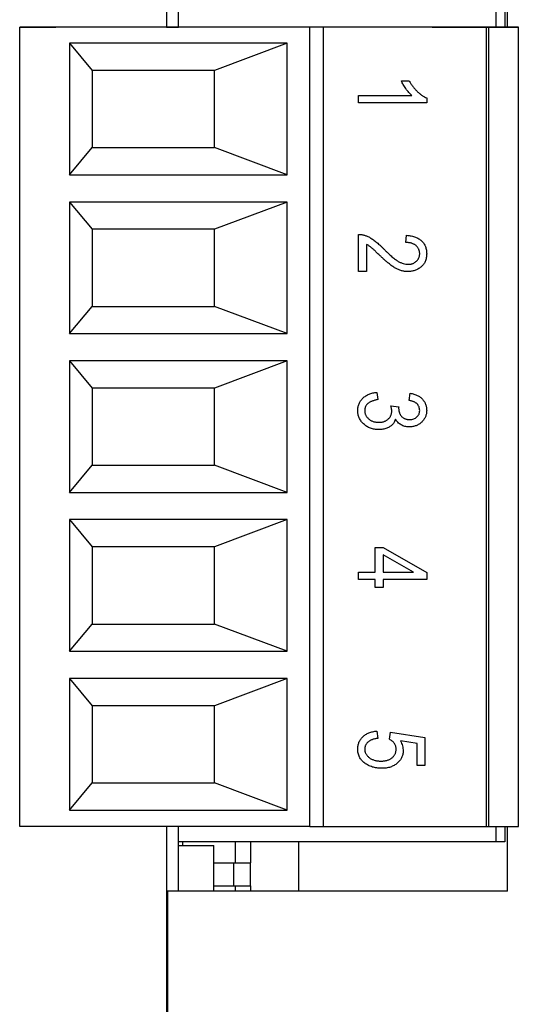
# Model space of a CAD drawing. Header units: millimetres. Extents: x 0 to 840, y 0 to 594.
# Tile 38 of 77: x 371 to 382, y 263 to 285. Entities that reach past the tile are written whole.
import ezdxf

# ---------------------------------------------------------------- set-up
doc = ezdxf.new("R2010")
doc.units = ezdxf.units.MM
doc.header["$LTSCALE"] = 2
doc.linetypes.add('SLD-Sólida', pattern=[0])

msp = doc.modelspace()

# ---------------------------------------------------------------- linework, layer by layer
at = {"color": 7, "linetype": 'SLD-Sólida', "lineweight": 25}
for p, q in [((373.875, 286.157), (373.875, 284.967)), ((381.394, 284.967), (381.394, 286.157)), ((374.135, 284.967), (374.135, 285.324)), ((381.135, 285.324), (381.135, 284.967)), ((381.335, 285.324), (381.335, 284.967)), ((377.035, 284.967), (370.635, 284.967)), ((370.635, 284.967), (371.435, 284.967)), ((370.635, 267.351), (370.635, 284.967)), ((371.548, 284.967), (371.435, 284.967)), ((373.875, 284.967), (374.135, 284.967)), ((377.335, 284.967), (377.035, 284.967)), ((377.035, 267.351), (377.035, 284.967)), ((377.335, 267.351), (377.335, 284.967)), ((380.935, 284.967), (377.335, 284.967)), ((379.735, 284.967), (381.635, 284.967)), ((380.985, 284.967), (380.935, 284.967)), ((380.935, 267.351), (380.935, 284.967)), ((381.635, 284.967), (380.985, 284.967)), ((380.985, 267.351), (380.985, 284.967)), ((381.635, 267.351), (381.635, 284.967)), ((376.535, 284.617), (371.735, 284.617)), ((371.735, 284.617), (371.735, 281.717)), ((371.735, 284.617), (372.235, 284.017)), ((376.535, 284.617), (374.935, 284.017)), ((376.535, 281.717), (376.535, 284.617)), ((374.935, 284.017), (372.235, 284.017)), ((372.235, 284.017), (372.235, 282.317)), ((374.935, 282.317), (374.935, 284.017)), ((379.054, 283.786), (379.228, 283.786)), ((378.111, 283.466), (379.285, 283.466)), ((378.111, 283.306), (378.111, 283.466)), ((379.613, 283.41), (379.613, 283.306)), ((379.613, 283.306), (378.111, 283.306)), ((371.735, 281.717), (372.235, 282.317)), ((372.235, 282.317), (374.935, 282.317)), ((376.535, 281.717), (374.935, 282.317)), ((371.735, 281.717), (376.535, 281.717)), ((376.535, 281.117), (371.735, 281.117)), ((371.735, 281.117), (371.735, 278.217)), ((371.735, 281.117), (372.235, 280.517)), ((376.535, 281.117), (374.935, 280.517)), ((376.535, 278.217), (376.535, 281.117)), ((372.235, 280.517), (372.235, 278.817)), ((374.935, 280.517), (372.235, 280.517)), ((374.935, 278.817), (374.935, 280.517)), ((378.111, 279.584), (378.111, 280.404)), ((379.151, 280.224), (379.17, 280.384)), ((378.284, 280.184), (378.284, 279.584)), ((378.284, 279.584), (378.111, 279.584)), ((371.735, 278.217), (372.235, 278.817)), ((372.235, 278.817), (374.935, 278.817)), ((376.535, 278.217), (374.935, 278.817)), ((371.735, 278.217), (376.535, 278.217)), ((376.535, 277.617), (371.735, 277.617)), ((371.735, 277.617), (371.735, 274.717)), ((371.735, 277.617), (372.235, 277.017)), ((376.535, 277.617), (374.935, 277.017)), ((376.535, 274.717), (376.535, 277.617)), ((374.935, 277.017), (372.235, 277.017)), ((372.235, 277.017), (372.235, 275.317)), ((374.935, 275.317), (374.935, 277.017)), ((378.515, 276.922), (378.535, 276.762)), ((379.228, 276.742), (379.247, 276.902)), ((378.822, 276.622), (378.997, 276.602)), ((378.997, 276.602), (378.995, 276.578)), ((371.735, 274.717), (372.235, 275.317)), ((372.235, 275.317), (374.935, 275.317)), ((376.535, 274.717), (374.935, 275.317)), ((371.735, 274.717), (376.535, 274.717)), ((376.535, 274.117), (371.735, 274.117)), ((371.735, 274.117), (371.735, 271.217)), ((371.735, 274.117), (372.235, 273.517)), ((376.535, 274.117), (374.935, 273.517)), ((376.535, 271.217), (376.535, 274.117)), ((374.935, 273.517), (372.235, 273.517)), ((372.235, 273.517), (372.235, 271.817)), ((374.935, 271.817), (374.935, 273.517)), ((378.477, 273.5), (378.65, 273.5)), ((378.477, 272.959), (378.477, 273.5)), ((378.65, 273.5), (379.613, 272.95)), ((379.32, 272.959), (378.65, 273.342)), ((378.65, 273.342), (378.65, 272.959)), ((378.111, 272.959), (378.477, 272.959)), ((378.111, 272.799), (378.111, 272.959)), ((378.477, 272.799), (378.111, 272.799)), ((378.477, 272.619), (378.477, 272.799)), ((378.65, 272.959), (379.32, 272.959)), ((379.613, 272.799), (378.65, 272.799)), ((378.65, 272.799), (378.65, 272.619)), ((379.613, 272.95), (379.613, 272.799)), ((378.65, 272.619), (378.477, 272.619)), ((371.735, 271.217), (372.235, 271.817)), ((372.235, 271.817), (374.935, 271.817)), ((376.535, 271.217), (374.935, 271.817)), ((371.735, 271.217), (376.535, 271.217)), ((376.535, 270.617), (371.735, 270.617)), ((371.735, 270.617), (371.735, 267.717)), ((371.735, 270.617), (372.235, 270.017)), ((376.535, 270.617), (374.935, 270.017)), ((376.535, 267.717), (376.535, 270.617)), ((374.935, 270.017), (372.235, 270.017)), ((372.235, 270.017), (372.235, 268.317)), ((374.935, 268.317), (374.935, 270.017)), ((378.515, 269.457), (378.535, 269.297)), ((378.793, 269.277), (378.815, 269.437)), ((378.815, 269.437), (379.574, 269.317)), ((379.574, 269.317), (379.574, 268.697)), ((379.401, 269.183), (379.035, 269.241)), ((379.401, 268.697), (379.401, 269.183)), ((379.574, 268.697), (379.401, 268.697)), ((371.735, 267.717), (372.235, 268.317)), ((372.235, 268.317), (374.935, 268.317)), ((376.535, 267.717), (374.935, 268.317)), ((371.735, 267.717), (376.535, 267.717)), ((377.035, 267.351), (370.635, 267.351)), ((373.875, 267.351), (373.875, 249.403)), ((374.135, 267.017), (374.135, 267.351)), ((377.035, 267.351), (377.335, 267.351)), ((377.335, 267.351), (380.935, 267.351)), ((380.935, 267.351), (380.985, 267.351)), ((380.985, 267.351), (381.635, 267.351)), ((381.135, 267.351), (381.135, 267.017)), ((381.335, 267.351), (381.335, 267.017)), ((381.394, 265.928), (381.394, 267.351)), ((374.135, 265.928), (374.135, 267.017)), ((381.135, 267.017), (374.135, 267.017)), ((374.135, 266.939), (374.915, 266.939)), ((374.235, 266.939), (374.235, 267.017)), ((374.915, 265.928), (374.915, 266.939)), ((375.395, 266.556), (375.395, 267.017)), ((375.725, 267.017), (375.725, 266.556)), ((376.785, 267.017), (376.785, 265.928)), ((381.335, 267.017), (381.135, 267.017)), ((374.915, 266.556), (375.355, 266.556)), ((375.355, 266.556), (375.355, 266.046)), ((375.355, 266.556), (375.725, 266.556)), ((375.725, 266.046), (375.725, 266.556)), ((374.915, 266.046), (375.355, 266.046)), ((375.355, 266.046), (375.725, 266.046)), ((375.395, 265.928), (375.395, 266.046)), ((375.725, 266.046), (375.725, 265.928)), ((373.894, 265.928), (373.894, 249.428)), ((381.394, 265.928), (373.894, 265.928))]:
    msp.add_line(p, q, dxfattribs=at)
for points, knots in [([(379.285, 283.466), (379.275, 283.476), (379.252, 283.496), (379.22, 283.532), (379.187, 283.571), (379.155, 283.615), (379.124, 283.659), (379.097, 283.703), (379.073, 283.745), (379.061, 283.773), (379.054, 283.786)], [0, 0, 0, 0, 0.1115695, 0.2312276, 0.361627, 0.5010347, 0.6401569, 0.7693287, 0.889276, 1, 1, 1, 1]), ([(379.228, 283.786), (379.24, 283.765), (379.265, 283.722), (379.308, 283.662), (379.355, 283.605), (379.405, 283.553), (379.457, 283.506), (379.509, 283.466), (379.561, 283.434), (379.596, 283.418), (379.613, 283.41)], [0, 0, 0, 0, 0.135284, 0.26941, 0.402801, 0.536191, 0.665211, 0.785343, 0.896318, 1, 1, 1, 1]), ([(378.111, 280.404), (378.12, 280.404), (378.138, 280.404), (378.166, 280.402), (378.195, 280.397), (378.224, 280.39), (378.255, 280.38), (378.286, 280.369), (378.318, 280.355), (378.35, 280.339), (378.384, 280.32), (378.419, 280.297), (378.456, 280.271), (378.495, 280.242), (378.534, 280.208), (378.575, 280.172), (378.618, 280.132), (378.647, 280.103), (378.661, 280.088)], [0, 0, 0, 0, 0.042012, 0.085117, 0.130084, 0.176966, 0.226145, 0.27723, 0.330801, 0.38655, 0.445857, 0.509982, 0.578857, 0.653261, 0.731918, 0.816011, 0.905246, 1, 1, 1, 1]), ([(379.17, 280.384), (379.188, 280.383), (379.223, 280.379), (379.273, 280.371), (379.319, 280.359), (379.363, 280.345), (379.402, 280.328), (379.439, 280.309), (379.472, 280.286), (379.502, 280.26), (379.528, 280.232), (379.551, 280.201), (379.57, 280.169), (379.586, 280.134), (379.598, 280.097), (379.607, 280.058), (379.612, 280.017), (379.612, 279.988), (379.613, 279.974)], [0, 0, 0, 0, 0.08101, 0.157162, 0.229319, 0.2972, 0.36195, 0.423721, 0.483122, 0.540982, 0.597661, 0.653181, 0.707852, 0.763548, 0.819537, 0.87764, 0.937454, 1, 1, 1, 1]), ([(378.572, 279.946), (378.561, 279.957), (378.54, 279.977), (378.51, 280.007), (378.482, 280.033), (378.457, 280.056), (378.435, 280.076), (378.416, 280.094), (378.399, 280.108), (378.373, 280.13), (378.336, 280.156), (378.301, 280.175), (378.284, 280.184)], [0, 0, 0, 0, 0.12275, 0.234584, 0.336061, 0.42658, 0.506809, 0.575546, 0.634577, 0.682157, 0.846189, 1, 1, 1, 1]), ([(379.459, 279.98), (379.459, 279.989), (379.458, 280.006), (379.454, 280.031), (379.448, 280.055), (379.439, 280.077), (379.428, 280.099), (379.414, 280.119), (379.398, 280.138), (379.379, 280.156), (379.358, 280.172), (379.335, 280.186), (379.309, 280.198), (379.282, 280.207), (379.252, 280.215), (379.22, 280.22), (379.186, 280.224), (379.163, 280.224), (379.151, 280.224)], [0, 0, 0, 0, 0.058049, 0.113315, 0.167562, 0.221142, 0.275517, 0.329522, 0.385758, 0.443893, 0.503677, 0.564645, 0.628005, 0.695019, 0.764665, 0.83877, 0.91714, 1, 1, 1, 1]), ([(379.197, 279.584), (379.185, 279.584), (379.162, 279.584), (379.126, 279.588), (379.091, 279.594), (379.057, 279.602), (379.022, 279.613), (378.988, 279.626), (378.955, 279.641), (378.921, 279.659), (378.887, 279.681), (378.85, 279.706), (378.81, 279.736), (378.768, 279.77), (378.722, 279.807), (378.675, 279.85), (378.624, 279.896), (378.59, 279.929), (378.572, 279.946)], [0, 0, 0, 0, 0.048783, 0.096931, 0.145092, 0.193398, 0.242257, 0.291123, 0.340835, 0.391595, 0.445772, 0.506113, 0.572506, 0.644951, 0.72423, 0.809688, 0.901692, 1, 1, 1, 1]), ([(378.661, 280.088), (378.678, 280.071), (378.711, 280.038), (378.759, 279.992), (378.804, 279.95), (378.846, 279.913), (378.885, 279.881), (378.921, 279.852), (378.955, 279.829), (378.994, 279.804), (379.041, 279.781), (379.096, 279.76), (379.149, 279.746), (379.183, 279.745), (379.2, 279.744)], [0, 0, 0, 0, 0.10938, 0.210603, 0.304015, 0.389049, 0.466366, 0.53603, 0.597986, 0.652147, 0.749352, 0.838827, 0.921744, 1, 1, 1, 1]), ([(379.613, 279.974), (379.612, 279.958), (379.612, 279.928), (379.606, 279.884), (379.596, 279.843), (379.582, 279.805), (379.564, 279.77), (379.542, 279.737), (379.516, 279.708), (379.486, 279.682), (379.454, 279.659), (379.421, 279.639), (379.386, 279.622), (379.35, 279.608), (379.314, 279.597), (379.276, 279.59), (379.237, 279.585), (379.211, 279.584), (379.197, 279.584)], [0, 0, 0, 0, 0.071329, 0.138888, 0.203488, 0.265389, 0.326147, 0.38585, 0.446421, 0.508506, 0.570717, 0.631986, 0.692943, 0.753165, 0.813397, 0.874732, 0.936834, 1, 1, 1, 1]), ([(379.2, 279.744), (379.21, 279.744), (379.228, 279.744), (379.255, 279.748), (379.28, 279.753), (379.304, 279.76), (379.327, 279.77), (379.348, 279.782), (379.368, 279.796), (379.387, 279.812), (379.403, 279.829), (379.419, 279.847), (379.431, 279.867), (379.441, 279.888), (379.449, 279.909), (379.455, 279.932), (379.458, 279.956), (379.459, 279.972), (379.459, 279.98)], [0, 0, 0, 0, 0.0727804, 0.1421478, 0.2091828, 0.2742918, 0.3377688, 0.4007572, 0.4628013, 0.5255951, 0.5875405, 0.647529, 0.7063226, 0.7636995, 0.8213742, 0.879619, 0.9389099, 1, 1, 1, 1]), ([(378.092, 276.523), (378.092, 276.536), (378.093, 276.562), (378.098, 276.6), (378.107, 276.636), (378.12, 276.671), (378.136, 276.705), (378.156, 276.736), (378.179, 276.767), (378.206, 276.795), (378.236, 276.821), (378.269, 276.845), (378.304, 276.866), (378.342, 276.883), (378.381, 276.897), (378.424, 276.909), (378.469, 276.917), (378.5, 276.92), (378.515, 276.922)], [0, 0, 0, 0, 0.059955, 0.118098, 0.175046, 0.231454, 0.287781, 0.345525, 0.404017, 0.465187, 0.52726, 0.589365, 0.652798, 0.717707, 0.784146, 0.852971, 0.924943, 1, 1, 1, 1]), ([(379.247, 276.902), (379.262, 276.899), (379.29, 276.894), (379.332, 276.884), (379.37, 276.871), (379.406, 276.855), (379.439, 276.838), (379.469, 276.818), (379.496, 276.796), (379.521, 276.772), (379.542, 276.746), (379.561, 276.718), (379.577, 276.689), (379.59, 276.659), (379.6, 276.627), (379.608, 276.594), (379.612, 276.56), (379.613, 276.537), (379.613, 276.525)], [0, 0, 0, 0, 0.078734, 0.153587, 0.224356, 0.29211, 0.357093, 0.419768, 0.480649, 0.54028, 0.598948, 0.656032, 0.712334, 0.768115, 0.824627, 0.881743, 0.940019, 1, 1, 1, 1]), ([(378.535, 276.762), (378.523, 276.76), (378.5, 276.756), (378.467, 276.748), (378.437, 276.739), (378.409, 276.729), (378.383, 276.718), (378.359, 276.706), (378.337, 276.693), (378.318, 276.678), (378.301, 276.662), (378.286, 276.645), (378.274, 276.627), (378.263, 276.608), (378.256, 276.588), (378.25, 276.566), (378.246, 276.544), (378.246, 276.528), (378.246, 276.52)], [0, 0, 0, 0, 0.087015, 0.16956, 0.246923, 0.320217, 0.388752, 0.453783, 0.515052, 0.573662, 0.629076, 0.682899, 0.734725, 0.786273, 0.837947, 0.890063, 0.943825, 1, 1, 1, 1]), ([(379.459, 276.52), (379.458, 276.534), (379.457, 276.562), (379.445, 276.6), (379.428, 276.636), (379.406, 276.662), (379.386, 276.681), (379.369, 276.694), (379.35, 276.705), (379.329, 276.715), (379.307, 276.724), (379.282, 276.731), (379.256, 276.738), (379.237, 276.74), (379.228, 276.742)], [0, 0, 0, 0, 0.1157651, 0.2252032, 0.3349431, 0.4481581, 0.5071195, 0.5672859, 0.6306225, 0.6965576, 0.7662657, 0.8400942, 0.9174811, 1, 1, 1, 1]), ([(378.558, 276.101), (378.541, 276.102), (378.508, 276.102), (378.46, 276.109), (378.415, 276.118), (378.371, 276.132), (378.33, 276.149), (378.292, 276.171), (378.255, 276.196), (378.222, 276.225), (378.192, 276.257), (378.165, 276.29), (378.142, 276.325), (378.124, 276.361), (378.109, 276.4), (378.099, 276.439), (378.093, 276.48), (378.092, 276.508), (378.092, 276.523)], [0, 0, 0, 0, 0.072998, 0.142515, 0.210281, 0.275511, 0.33976, 0.402689, 0.466296, 0.52989, 0.592595, 0.652776, 0.711658, 0.76891, 0.825614, 0.882624, 0.940512, 1, 1, 1, 1]), ([(378.246, 276.52), (378.246, 276.511), (378.246, 276.494), (378.251, 276.469), (378.257, 276.445), (378.267, 276.422), (378.279, 276.4), (378.294, 276.378), (378.312, 276.358), (378.332, 276.338), (378.354, 276.32), (378.378, 276.304), (378.404, 276.291), (378.431, 276.28), (378.46, 276.272), (378.491, 276.266), (378.523, 276.262), (378.545, 276.262), (378.556, 276.262)], [0, 0, 0, 0, 0.056502, 0.111056, 0.165509, 0.220329, 0.275741, 0.333285, 0.392975, 0.455509, 0.51944, 0.583588, 0.648055, 0.714351, 0.781323, 0.851333, 0.923796, 1, 1, 1, 1]), ([(378.556, 276.262), (378.566, 276.262), (378.587, 276.262), (378.617, 276.265), (378.645, 276.271), (378.672, 276.279), (378.698, 276.289), (378.721, 276.302), (378.744, 276.317), (378.764, 276.333), (378.782, 276.352), (378.799, 276.371), (378.812, 276.392), (378.824, 276.414), (378.832, 276.437), (378.838, 276.461), (378.842, 276.486), (378.842, 276.503), (378.843, 276.511)], [0, 0, 0, 0, 0.075532, 0.147058, 0.215855, 0.282505, 0.34712, 0.410772, 0.473181, 0.5356, 0.596603, 0.656248, 0.713669, 0.769949, 0.826151, 0.882829, 0.940268, 1, 1, 1, 1]), ([(378.843, 276.511), (378.842, 276.519), (378.842, 276.536), (378.838, 276.562), (378.831, 276.591), (378.825, 276.611), (378.822, 276.622)], [0, 0, 0, 0, 0.2081614, 0.4437429, 0.7079863, 1, 1, 1, 1]), ([(378.843, 276.511), (378.842, 276.519), (378.842, 276.536), (378.838, 276.562), (378.831, 276.591), (378.825, 276.611), (378.822, 276.622)], [0, 0, 0, 0, 0.2081614, 0.4437429, 0.7079863, 1, 1, 1, 1]), ([(378.995, 276.578), (378.995, 276.568), (378.995, 276.55), (378.999, 276.524), (379.003, 276.498), (379.011, 276.475), (379.02, 276.452), (379.031, 276.431), (379.045, 276.411), (379.06, 276.393), (379.077, 276.376), (379.096, 276.361), (379.116, 276.349), (379.137, 276.339), (379.16, 276.331), (379.184, 276.325), (379.209, 276.322), (379.227, 276.322), (379.236, 276.322)], [0, 0, 0, 0, 0.069029, 0.134699, 0.198856, 0.260636, 0.320385, 0.380768, 0.440336, 0.500789, 0.561123, 0.621432, 0.680857, 0.74052, 0.801803, 0.865366, 0.93094, 1, 1, 1, 1]), ([(379.613, 276.525), (379.612, 276.512), (379.612, 276.488), (379.606, 276.452), (379.598, 276.417), (379.586, 276.384), (379.57, 276.353), (379.551, 276.323), (379.529, 276.294), (379.503, 276.267), (379.475, 276.242), (379.445, 276.221), (379.413, 276.202), (379.379, 276.187), (379.344, 276.176), (379.306, 276.167), (379.267, 276.162), (379.24, 276.162), (379.227, 276.161)], [0, 0, 0, 0, 0.061722, 0.121428, 0.180226, 0.23843, 0.296817, 0.356015, 0.417175, 0.480545, 0.54415, 0.607086, 0.669928, 0.732369, 0.796429, 0.862167, 0.929503, 1, 1, 1, 1]), ([(379.236, 276.322), (379.252, 276.322), (379.282, 276.324), (379.326, 276.334), (379.365, 276.353), (379.398, 276.378), (379.425, 276.409), (379.445, 276.443), (379.457, 276.481), (379.458, 276.507), (379.459, 276.52)], [0, 0, 0, 0, 0.146093, 0.280765, 0.407853, 0.533013, 0.654305, 0.768539, 0.88212, 1, 1, 1, 1]), ([(378.924, 276.335), (378.921, 276.323), (378.914, 276.299), (378.898, 276.267), (378.88, 276.237), (378.858, 276.21), (378.832, 276.187), (378.803, 276.165), (378.769, 276.147), (378.732, 276.131), (378.692, 276.118), (378.649, 276.108), (378.604, 276.102), (378.573, 276.102), (378.558, 276.101)], [0, 0, 0, 0, 0.0787659, 0.1538985, 0.2265834, 0.2983449, 0.3713878, 0.4478553, 0.5293928, 0.6160118, 0.7070984, 0.8007404, 0.8980898, 1, 1, 1, 1]), ([(379.227, 276.161), (379.21, 276.162), (379.178, 276.163), (379.131, 276.172), (379.088, 276.186), (379.047, 276.206), (379.01, 276.231), (378.977, 276.261), (378.948, 276.296), (378.932, 276.322), (378.924, 276.335)], [0, 0, 0, 0, 0.136264, 0.266121, 0.391535, 0.515483, 0.637212, 0.757167, 0.877123, 1, 1, 1, 1]), ([(378.092, 269.06), (378.092, 269.073), (378.093, 269.099), (378.098, 269.137), (378.107, 269.173), (378.119, 269.208), (378.135, 269.241), (378.154, 269.273), (378.178, 269.303), (378.204, 269.332), (378.233, 269.358), (378.266, 269.381), (378.301, 269.402), (378.338, 269.419), (378.379, 269.433), (378.422, 269.444), (378.468, 269.453), (378.499, 269.456), (378.515, 269.457)], [0, 0, 0, 0, 0.0599117, 0.1179453, 0.1747353, 0.2309364, 0.2872237, 0.3440137, 0.4021676, 0.4619625, 0.5232663, 0.5850556, 0.6482099, 0.7130717, 0.7802081, 0.8497849, 0.9231077, 1, 1, 1, 1]), ([(378.535, 269.297), (378.523, 269.295), (378.5, 269.292), (378.467, 269.285), (378.436, 269.277), (378.408, 269.267), (378.381, 269.257), (378.358, 269.243), (378.336, 269.23), (378.317, 269.214), (378.3, 269.197), (378.286, 269.18), (378.273, 269.162), (378.263, 269.143), (378.255, 269.123), (378.25, 269.103), (378.246, 269.082), (378.246, 269.068), (378.246, 269.061)], [0, 0, 0, 0, 0.088201, 0.171889, 0.250417, 0.324495, 0.394455, 0.460855, 0.523566, 0.583569, 0.64109, 0.696114, 0.748063, 0.799512, 0.849668, 0.899266, 0.949183, 1, 1, 1, 1]), ([(378.939, 269.057), (378.938, 269.068), (378.938, 269.09), (378.93, 269.123), (378.917, 269.154), (378.901, 269.184), (378.88, 269.212), (378.854, 269.237), (378.825, 269.259), (378.804, 269.271), (378.793, 269.277)], [0, 0, 0, 0, 0.117922, 0.235243, 0.355137, 0.478426, 0.604034, 0.731147, 0.862946, 1, 1, 1, 1]), ([(379.035, 269.241), (379.044, 269.223), (379.061, 269.187), (379.08, 269.13), (379.091, 269.072), (379.092, 269.032), (379.093, 269.013)], [0, 0, 0, 0, 0.254405, 0.503488, 0.750493, 1, 1, 1, 1]), ([(378.616, 268.637), (378.598, 268.637), (378.563, 268.638), (378.512, 268.643), (378.463, 268.652), (378.416, 268.665), (378.37, 268.681), (378.326, 268.7), (378.285, 268.724), (378.246, 268.751), (378.21, 268.78), (378.178, 268.813), (378.151, 268.848), (378.129, 268.885), (378.112, 268.925), (378.1, 268.968), (378.093, 269.013), (378.092, 269.044), (378.092, 269.06)], [0, 0, 0, 0, 0.071521, 0.140909, 0.208148, 0.273948, 0.338678, 0.402514, 0.466303, 0.529947, 0.59236, 0.651807, 0.709655, 0.766143, 0.822514, 0.879698, 0.938588, 1, 1, 1, 1]), ([(378.246, 269.061), (378.246, 269.052), (378.247, 269.035), (378.251, 269.009), (378.259, 268.984), (378.27, 268.96), (378.283, 268.937), (378.3, 268.915), (378.32, 268.894), (378.343, 268.874), (378.368, 268.856), (378.396, 268.84), (378.426, 268.827), (378.458, 268.815), (378.492, 268.807), (378.528, 268.801), (378.567, 268.797), (378.594, 268.797), (378.607, 268.797)], [0, 0, 0, 0, 0.0520973, 0.1031017, 0.1538006, 0.2052544, 0.257724, 0.3121926, 0.369736, 0.4300616, 0.4928682, 0.5569347, 0.622975, 0.6914697, 0.7631504, 0.8380917, 0.9167521, 1, 1, 1, 1]), ([(378.607, 268.797), (378.62, 268.797), (378.645, 268.797), (378.681, 268.801), (378.715, 268.806), (378.747, 268.815), (378.776, 268.825), (378.804, 268.838), (378.829, 268.853), (378.852, 268.87), (378.872, 268.889), (378.89, 268.91), (378.905, 268.931), (378.918, 268.954), (378.927, 268.978), (378.934, 269.003), (378.938, 269.03), (378.939, 269.048), (378.939, 269.057)], [0, 0, 0, 0, 0.082003, 0.159772, 0.233618, 0.303428, 0.370373, 0.434524, 0.496402, 0.557327, 0.616283, 0.672504, 0.727497, 0.780969, 0.834539, 0.88826, 0.943116, 1, 1, 1, 1]), ([(379.093, 269.013), (379.093, 269), (379.092, 268.975), (379.085, 268.939), (379.076, 268.904), (379.061, 268.87), (379.043, 268.838), (379.021, 268.806), (378.994, 268.776), (378.964, 268.748), (378.93, 268.722), (378.894, 268.699), (378.854, 268.68), (378.812, 268.664), (378.767, 268.651), (378.719, 268.643), (378.668, 268.638), (378.634, 268.637), (378.616, 268.637)], [0, 0, 0, 0, 0.053814, 0.106953, 0.15923, 0.211988, 0.266417, 0.321946, 0.380432, 0.441804, 0.505005, 0.5688, 0.634227, 0.701337, 0.770983, 0.843866, 0.92005, 1, 1, 1, 1])]:
    msp.add_open_spline(points, degree=3, knots=knots, dxfattribs=at)

doc.saveas('drawing.dxf')
